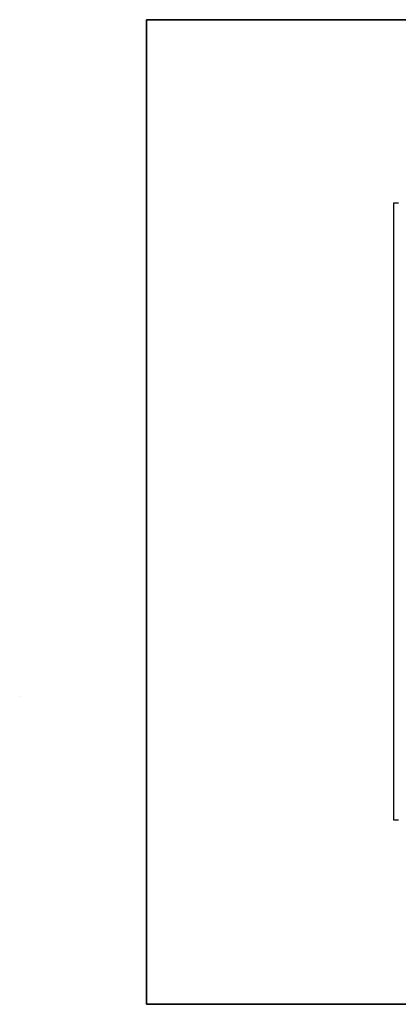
# Model space of a CAD drawing. Extents: x -4.2 to 4.1, y -6.8 to 5.8.
# Tile 174 of 214: x 0.2012 to 0.2493, y -4.1246 to -3.9996. Entities that reach past the tile are written whole.
import ezdxf

# ---------------------------------------------------------------- set-up
doc = ezdxf.new("R2010")
doc.units = 0
doc.layers.get('0').update_dxf_attribs({"linetype": 'CONTINUOUS'})

# ---------------------------------------------------------------- blocks, each defined once
blk = doc.blocks.new('*U1')
for p, q in [((0.21733, -3.99962, 4.435), (0.25602, -3.99962, 4.435)), ((0.21733, -4.12462, 4.435), (0.21733, -3.99962, 4.435)), ((0.25602, -3.99962, 4.4349), (0.21733, -3.99962, 4.4349)), ((0.21733, -3.99962, 4.4349), (0.21733, -4.12462, 4.4349)), ((0.24934, -4.02292, 4.4349), (0.24873, -4.02292, 4.4349)), ((0.24873, -4.02292, 4.4349), (0.24873, -4.10122, 4.4349)), ((0.24934, -4.02292, 4.435), (0.24873, -4.02292, 4.435)), ((0.24873, -4.02292, 4.435), (0.24873, -4.10122, 4.435)), ((0.24934, -4.02292, 4.435), (0.24934, -4.02292, 4.4349)), ((0.20122, -4.08552, 4.435), (0.20122, -4.08552, 4.4349)), ((0.20122, -4.08552, 4.435), (0.20122, -4.08552, 4.4349)), ((0.24873, -4.10122, 4.4349), (0.24934, -4.10122, 4.4349)), ((0.24873, -4.10122, 4.435), (0.24934, -4.10122, 4.435)), ((0.24934, -4.10122, 4.435), (0.24934, -4.10122, 4.4349)), ((0.25643, -4.12462, 4.435), (0.21733, -4.12462, 4.435)), ((0.21733, -4.12462, 4.4349), (0.25643, -4.12462, 4.4349))]:
    blk.add_line(p, q)
at = {"extrusion": (1, 0, 0)}
for p, q in [((0.21733, -4.12462, 4.435), (0.21733, -3.99962, 4.435)), ((0.21733, -3.99962, 4.435), (0.21733, -3.99962, 4.4349)), ((0.21733, -3.99962, 4.4349), (0.21733, -4.12462, 4.4349)), ((0.21733, -4.12462, 4.435), (0.21733, -4.12462, 4.4349))]:
    blk.add_line(p, q, dxfattribs=at)
at = {"extrusion": (0, -1, 0)}
for p, q in [((0.21733, -3.99962, 4.435), (0.25602, -3.99962, 4.435)), ((0.21733, -3.99962, 4.435), (0.21733, -3.99962, 4.4349)), ((0.25602, -3.99962, 4.4349), (0.21733, -3.99962, 4.4349)), ((0.24873, -4.10122, 4.435), (0.24934, -4.10122, 4.435)), ((0.24873, -4.10122, 4.435), (0.24873, -4.10122, 4.4349)), ((0.24873, -4.10122, 4.4349), (0.24934, -4.10122, 4.4349)), ((0.24934, -4.10122, 4.435), (0.24934, -4.10122, 4.4349))]:
    blk.add_line(p, q, dxfattribs=at)
at = {"extrusion": (0, 1, 0)}
for p, q in [((0.24934, -4.02292, 4.435), (0.24873, -4.02292, 4.435)), ((0.24873, -4.02292, 4.435), (0.24873, -4.02292, 4.4349)), ((0.24934, -4.02292, 4.4349), (0.24873, -4.02292, 4.4349)), ((0.24934, -4.02292, 4.435), (0.24934, -4.02292, 4.4349)), ((0.25643, -4.12462, 4.435), (0.21733, -4.12462, 4.435)), ((0.21733, -4.12462, 4.435), (0.21733, -4.12462, 4.4349)), ((0.21733, -4.12462, 4.4349), (0.25643, -4.12462, 4.4349))]:
    blk.add_line(p, q, dxfattribs=at)
at = {"extrusion": (-1, 0, 0)}
for p, q in [((0.24873, -4.02292, 4.435), (0.24873, -4.10122, 4.435)), ((0.24873, -4.02292, 4.435), (0.24873, -4.02292, 4.4349)), ((0.24873, -4.02292, 4.4349), (0.24873, -4.10122, 4.4349)), ((0.24873, -4.10122, 4.435), (0.24873, -4.10122, 4.4349))]:
    blk.add_line(p, q, dxfattribs=at)

msp = doc.modelspace()

# ---------------------------------------------------------------- block references
msp.add_blockref('*U1', (0, 0))

doc.saveas('drawing.dxf')
